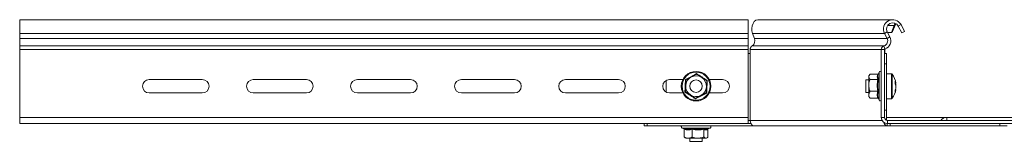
# Model space of a CAD drawing. Header units: millimetres. Extents: x -1795 to 3205, y -1258 to -37.
# Tile 5 of 21: x -1718 to -1245, y -157 to -99. Entities that reach past the tile are written whole.
import ezdxf

# ---------------------------------------------------------------- set-up
doc = ezdxf.new("R2010")
doc.units = ezdxf.units.MM

msp = doc.modelspace()

# ---------------------------------------------------------------- linework, layer by layer
at = {"color": 7, "linetype": 'Continuous', "lineweight": 15}
for p, q in [((-1367.85, -98.66), (-1717.85, -98.66)), ((-1717.85, -105.27), (-1717.85, -98.66)), ((-1367.85, -105.27), (-1367.85, -98.66)), ((-1298.9, -98.66), (-1362.93, -98.66)), ((-1297.64, -101.51), (-1299.02, -104.77)), ((-1297.01, -101.04), (-1298.4, -104.3)), ((-1297.64, -101.51), (-1297.2, -100.61)), ((-1297.64, -101.51), (-1297.01, -101.04)), ((-1297.2, -100.61), (-1297.49, -100.28)), ((-1297.01, -101.04), (-1296.9, -100.6)), ((-1293.96, -105.01), (-1295.7, -101.74)), ((-1292.64, -104.3), (-1294.38, -101.04)), ((-1717.85, -107.66), (-1717.85, -105.27)), ((-1717.85, -111.23), (-1717.85, -107.66)), ((-1367.85, -107.66), (-1367.85, -105.27)), ((-1367.85, -111.23), (-1367.85, -107.66)), ((-1365.74, -105.27), (-1364.84, -107.66)), ((-1302.32, -105.27), (-1301.05, -107.66)), ((-1301, -104.57), (-1299.73, -106.95)), ((-1299.02, -104.77), (-1300.89, -104.77)), ((-1298.4, -104.3), (-1299.02, -104.77)), ((-1293.96, -105.01), (-1292.64, -104.3)), ((-1717.85, -112.96), (-1717.85, -111.23)), ((-1717.85, -145.66), (-1717.85, -112.96)), ((-1367.85, -112.96), (-1367.85, -111.23)), ((-1367.85, -145.66), (-1367.85, -112.96)), ((-1366.82, -112.96), (-1366.82, -114.96)), ((-1303.85, -112.96), (-1303.85, -145.66)), ((-1302.35, -112.96), (-1302.35, -145.66)), ((-1302.08, -114.96), (-1302.08, -112.96)), ((-1367.85, -114.96), (-1366.82, -114.96)), ((-1302.35, -114.96), (-1301.35, -114.96)), ((-1301.35, -114.96), (-1301.35, -119.96)), ((-1301.35, -119.96), (-1301.35, -142.16)), ((-1655.6, -127.41), (-1630.1, -127.41)), ((-1605.6, -127.41), (-1580.1, -127.41)), ((-1555.6, -127.41), (-1530.1, -127.41)), ((-1505.6, -127.41), (-1480.1, -127.41)), ((-1455.6, -127.41), (-1430.1, -127.41)), ((-1405.6, -127.41), (-1399.16, -127.41)), ((-1386.54, -127.41), (-1380.1, -127.41)), ((-1309.85, -127.66), (-1311.35, -127.66)), ((-1311.35, -127.66), (-1311.35, -133.66)), ((-1309.42, -125.1), (-1309.85, -125.66)), ((-1309.85, -125.66), (-1309.85, -126.13)), ((-1309.85, -126.13), (-1309.85, -130.23)), ((-1305.57, -124.9), (-1309.25, -124.9)), ((-1305.57, -127.35), (-1309.25, -127.35)), ((-1304.95, -123.93), (-1305.29, -124.86)), ((-1299.03, -124.66), (-1301.35, -124.66)), ((-1407.26, -133.45), (-1407.26, -127.86)), ((-1309.85, -130.23), (-1309.85, -134.75)), ((-1296.87, -129.14), (-1296.87, -129.31)), ((-1296.87, -130.47), (-1296.87, -129.97)), ((-1296.87, -130.47), (-1296.87, -131.35)), ((-1630.1, -133.91), (-1655.6, -133.91)), ((-1580.1, -133.91), (-1605.6, -133.91)), ((-1530.1, -133.91), (-1555.6, -133.91)), ((-1480.1, -133.91), (-1505.6, -133.91)), ((-1430.1, -133.91), (-1455.6, -133.91)), ((-1399.16, -133.91), (-1405.6, -133.91)), ((-1380.1, -133.91), (-1386.54, -133.91)), ((-1311.35, -133.66), (-1309.85, -133.66)), ((-1309.85, -134.75), (-1309.85, -135.66)), ((-1309.85, -135.66), (-1309.42, -136.21)), ((-1309.25, -136.41), (-1309.38, -136.18)), ((-1305.57, -133.1), (-1309.25, -133.1)), ((-1305.57, -136.41), (-1309.25, -136.41)), ((-1305.19, -136.7), (-1305.29, -136.45)), ((-1305.22, -136.65), (-1304.95, -137.38)), ((-1301.35, -136.66), (-1299.03, -136.66)), ((-1717.85, -148.66), (-1717.85, -145.66)), ((-1367.85, -148.66), (-1367.85, -145.66)), ((-1301.35, -142.16), (-1301.35, -147.07)), ((-1272.35, -145.66), (-1301.35, -145.66)), ((-1159.85, -145.66), (-1272.35, -145.66)), ((-1367.85, -148.66), (-1717.85, -148.66)), ((-1417.85, -149.66), (-1417.85, -148.66)), ((-1416.39, -149.66), (-1417.85, -149.66)), ((-1416.39, -149.66), (-1365.05, -149.66)), ((-1399.58, -150.76), (-1398.66, -151.09)), ((-1398.52, -151.37), (-1398.52, -155.06)), ((-1394.74, -151.37), (-1394.74, -155.06)), ((-1389.07, -151.37), (-1389.07, -155.06)), ((-1387.28, -151.18), (-1386.12, -150.76)), ((-1387.18, -151.37), (-1387.18, -155.06)), ((-1366.82, -147.16), (-1367.85, -147.16)), ((-1367.85, -148.66), (-1366.47, -148.66)), ((-1365.05, -149.66), (-1301.02, -149.66)), ((-1301.19, -148.64), (-1301.02, -148.66)), ((-1301.02, -148.66), (-1300.85, -148.66)), ((-1301.02, -149.66), (-1299.61, -149.66)), ((-1300.85, -147.16), (-1006.85, -147.16)), ((-1300.85, -148.66), (-1006.85, -148.66)), ((-1299.61, -148.66), (-1299.61, -149.66)), ((-1299.61, -149.66), (-1246.86, -149.66)), ((-1243.33, -149.66), (-1246.86, -149.66)), ((-1398.18, -155.4), (-1397.85, -155.66)), ((-1397.85, -155.66), (-1396.63, -155.66)), ((-1391.91, -155.66), (-1396.63, -155.66)), ((-1395.85, -155.66), (-1395.85, -157.16)), ((-1391.91, -155.66), (-1388.13, -155.66)), ((-1389.85, -157.16), (-1389.85, -155.66)), ((-1388.13, -155.66), (-1387.85, -155.66)), ((-1387.85, -155.66), (-1387.52, -155.4)), ((-1395.85, -157.16), (-1389.85, -157.16))]:
    msp.add_line(p, q, dxfattribs=at)
at = {"color": 7, "linetype": 'Continuous', "lineweight": 0}
for p, q in [((-1297.64, -101.51), (-1300.86, -101.51)), ((-1294.38, -101.04), (-1295.7, -101.74)), ((-1367.85, -105.27), (-1717.85, -105.27)), ((-1367.85, -107.66), (-1717.85, -107.66)), ((-1302.32, -105.27), (-1365.74, -105.27)), ((-1301.05, -107.66), (-1364.84, -107.66)), ((-1301, -104.57), (-1302.32, -105.27)), ((-1301.05, -107.66), (-1299.73, -106.95)), ((-1367.85, -111.23), (-1717.85, -111.23)), ((-1367.85, -112.96), (-1717.85, -112.96)), ((-1303.85, -112.96), (-1366.82, -112.96)), ((-1302.56, -111.23), (-1365.91, -111.23)), ((-1302.35, -112.96), (-1303.85, -112.96)), ((-1302.13, -112.67), (-1302.56, -111.23)), ((-1302.35, -112.96), (-1302.08, -112.96)), ((-1366.82, -147.16), (-1366.82, -114.96)), ((-1301.35, -119.96), (-1302.35, -119.96)), ((-1304.95, -137.38), (-1304.95, -123.93)), ((-1299.03, -124.66), (-1299.03, -136.66)), ((-1298.58, -124.88), (-1298.58, -136.43)), ((-1367.85, -145.66), (-1717.85, -145.66)), ((-1303.85, -145.66), (-1302.35, -145.66)), ((-1302.35, -142.16), (-1301.35, -142.16)), ((-1272.35, -145.66), (-1272.35, -147.16)), ((-1416.39, -148.66), (-1416.39, -149.66)), ((-1391.58, -150.76), (-1399.58, -150.76)), ((-1386.12, -150.76), (-1391.58, -150.76)), ((-1303.45, -147.16), (-1366.82, -147.16)), ((-1301.02, -148.66), (-1301.02, -149.66)), ((-1300.85, -147.16), (-1300.85, -148.66)), ((-1246.86, -149.66), (-1246.86, -148.66))]:
    msp.add_line(p, q, dxfattribs=at)
at = {"color": 7, "linetype": 'Continuous', "lineweight": 15, "flags": 128}
msp.add_lwpolyline([(-1365.74, -105.27), (-1366.05, -104.09), (-1366.11, -102.83), (-1365.92, -101.59), (-1365.49, -100.48), (-1364.87, -99.58), (-1364.09, -98.96), (-1363.22, -98.67), (-1362.93, -98.66)], dxfattribs=at)
at = {"color": 7, "linetype": 'Continuous', "lineweight": 15}
for radius in [7.1, 3]:
    msp.add_circle((-1392.85, -130.66), radius, dxfattribs=at)
at = {"color": 7, "linetype": 'Continuous', "lineweight": 0}
msp.add_circle((-1392.85, -130.66), 6.73, dxfattribs=at)
at = {"color": 7, "linetype": 'Continuous', "lineweight": 15}
for centre, radius, start, end in [((-1298.35, -103.16), 4.5, 28.0725, 208.0725), ((-1298.88, -101.08), 2.42, 85.0041, 123.779), ((-1298.35, -103.16), 3, 28.0725, 208.0725), ((-1367.45, -108.83), 2.86, 302.6692, 24.1916), ((-1303.26, -108.83), 2.5, 286.2863, 28.0725), ((-1303.26, -108.83), 4, 286.2863, 28.0725), ((-1365, -112.82), 1.82, 119.6529, 184.4929), ((-1302.05, -112.96), 1.8, 106.2863, 180), ((-1302.05, -112.96), 0.3, 106.2863, 180), ((-1301, -112.96), 1.08, 163.1374, 180.1818), ((-1655.6, -130.66), 3.25, 90, 270), ((-1630.1, -130.66), 3.25, 270, 90), ((-1605.6, -130.66), 3.25, 90, 270), ((-1580.1, -130.66), 3.25, 270, 90), ((-1555.6, -130.66), 3.25, 90, 270), ((-1530.1, -130.66), 3.25, 270, 90), ((-1505.6, -130.66), 3.25, 90, 270), ((-1480.1, -130.66), 3.25, 270, 90), ((-1455.6, -130.66), 3.25, 90, 270), ((-1430.1, -130.66), 3.25, 270, 90), ((-1405.6, -130.66), 3.25, 90, 270), ((-1392.85, -130.66), 5, 117.383, 177.383), ((-1392.85, -130.66), 5, 57.383, 117.383), ((-1392.85, -130.66), 5, 357.383, 57.383), ((-1380.1, -130.66), 3.25, 270, 90), ((-1304.42, -124.12), 0.567, 0, 160), ((-1299.03, -125.2), 0.54, 35.2515, 90), ((-1306.75, -130.66), 10, 8.7103, 35.2515), ((-1392.85, -130.66), 5, 177.383, 237.383), ((-1392.85, -130.66), 5, 297.383, 357.383), ((-1306.75, -130.66), 10, 324.7485, 351.2897), ((-1300.56, -130.2), 3.8, 13.5798, 29.9679), ((-1304.67, -128.88), 7.43, 355.5048, 4.4952), ((-1300.56, -131.36), 3.8, 13.5798, 29.9679), ((-1303.73, -130.21), 6.96, 338.2473, 350.5729), ((-1303.73, -131.02), 6.96, 338.2474, 350.5729), ((-1303.65, -131.09), 6.87, 9.3898, 14.9963), ((-1392.85, -130.66), 5, 237.383, 297.383), ((-1304.42, -137.19), 0.567, 200, 0), ((-1299.03, -136.12), 0.54, 270, 324.7485), ((-1300.87, -133.19), 3.63, 353.5676, 6.4324), ((-1300.85, -145.66), 3, 180, 270), ((-1300.85, -145.66), 1.5, 180, 270), ((-1272.35, -149.33), 3.68, 90, 143.6868), ((-1399.38, -150.22), 0.567, 90, 250), ((-1386.32, -150.22), 0.567, 290, 90), ((-1367.22, -147.66), 1, 270, 309.7535), ((-1364.61, -147.47), 2.23, 171.9502, 258.5782), ((-1300.78, -147.76), 1.91, 188.3672, 262.8478)]:
    msp.add_arc(centre, radius, start, end, dxfattribs=at)
at = {"color": 7, "linetype": 'Continuous', "lineweight": 0}
for points, knots in [([(-1398.24, -133.45), (-1398.22, -133.21), (-1398.16, -132.03), (-1398.06, -129.98), (-1397.99, -128.21), (-1397.96, -127.39)], [0, 0, 0, 0, 0.118084, 0.592259, 1, 1, 1, 1]), ([(-1397.96, -127.39), (-1397.75, -127.28), (-1396.69, -126.74), (-1394.87, -125.81), (-1393.3, -124.98), (-1392.57, -124.6)], [0, 0, 0, 0, 0.118082, 0.592259, 1, 1, 1, 1]), ([(-1392.57, -124.6), (-1392.38, -124.72), (-1391.38, -125.37), (-1389.66, -126.48), (-1388.16, -127.43), (-1387.46, -127.87)], [0, 0, 0, 0, 0.118082, 0.592255, 1, 1, 1, 1]), ([(-1305.57, -127.35), (-1305.7, -126.95), (-1305.96, -126.13), (-1305.7, -125.32), (-1305.57, -124.9)], [0, 0, 0, 0, 0.492148, 1, 1, 1, 1]), ([(-1305.57, -133.1), (-1305.7, -132.16), (-1305.96, -130.24), (-1305.7, -128.32), (-1305.57, -127.35)], [0, 0, 0, 0, 0.492148, 1, 1, 1, 1]), ([(-1305.19, -127.18), (-1305.23, -127.42), (-1305.44, -128.6), (-1305.59, -130.64), (-1305.32, -132.41), (-1305.19, -133.23)], [0, 0, 0, 0, 0.1180837, 0.5922587, 1, 1, 1, 1]), ([(-1387.46, -127.87), (-1387.48, -128.1), (-1387.54, -129.29), (-1387.64, -131.33), (-1387.71, -133.1), (-1387.74, -133.93)], [0, 0, 0, 0, 0.118084, 0.592259, 1, 1, 1, 1]), ([(-1393.13, -136.72), (-1393.33, -136.59), (-1394.32, -135.94), (-1396.04, -134.83), (-1397.54, -133.88), (-1398.24, -133.45)], [0, 0, 0, 0, 0.1180805, 0.5922584, 1, 1, 1, 1]), ([(-1387.74, -133.93), (-1387.95, -134.03), (-1389.01, -134.57), (-1390.83, -135.5), (-1392.4, -136.33), (-1393.13, -136.72)], [0, 0, 0, 0, 0.118083, 0.592256, 1, 1, 1, 1]), ([(-1305.57, -136.41), (-1305.7, -135.87), (-1305.96, -134.76), (-1305.7, -133.66), (-1305.57, -133.1)], [0, 0, 0, 0, 0.492146, 1, 1, 1, 1]), ([(-1305.19, -133.23), (-1305.23, -133.36), (-1305.44, -134.03), (-1305.59, -135.19), (-1305.32, -136.22), (-1305.19, -136.7)], [0, 0, 0, 0, 0.1180835, 0.592256, 1, 1, 1, 1]), ([(-1398.81, -151), (-1398.65, -151.04), (-1397.87, -151.24), (-1396.52, -151.39), (-1395.37, -151.12), (-1394.84, -151)], [0, 0, 0, 0, 0.1180806, 0.592258, 1, 1, 1, 1]), ([(-1394.74, -151.37), (-1395.36, -151.5), (-1396.62, -151.77), (-1397.88, -151.5), (-1398.52, -151.37)], [0, 0, 0, 0, 0.492149, 1, 1, 1, 1]), ([(-1394.84, -151), (-1394.61, -151.04), (-1393.45, -151.24), (-1391.44, -151.39), (-1389.69, -151.12), (-1388.88, -151)], [0, 0, 0, 0, 0.118076, 0.592252, 1, 1, 1, 1]), ([(-1389.07, -151.37), (-1390, -151.5), (-1391.89, -151.77), (-1393.78, -151.5), (-1394.74, -151.37)], [0, 0, 0, 0, 0.492145, 1, 1, 1, 1]), ([(-1387.18, -151.37), (-1387.49, -151.5), (-1388.12, -151.77), (-1388.75, -151.5), (-1389.07, -151.37)], [0, 0, 0, 0, 0.492149, 1, 1, 1, 1])]:
    msp.add_open_spline(points, degree=3, knots=knots, dxfattribs=at)
at = {"color": 7, "linetype": 'Continuous', "lineweight": 15}
for points, knots in [([(-1397.96, -127.39), (-1397.96, -127.39), (-1397.92, -127.41), (-1397.86, -127.45), (-1397.78, -127.5), (-1397.72, -127.54), (-1397.72, -127.54), (-1397.71, -127.54)], [0, 0, 0, 0, 0.007919, 0.267577, 0.528566, 0.763813, 1, 1, 1, 1]), ([(-1397.85, -130.43), (-1397.81, -129.64), (-1397.76, -128.65), (-1397.72, -127.73), (-1397.71, -127.54)], [0, 0, 0, 0, 0.801463, 1, 1, 1, 1]), ([(-1397.71, -127.54), (-1396.96, -127.15), (-1396.12, -126.72), (-1395.24, -126.26), (-1395.15, -126.22)], [0, 0, 0, 0, 0.896034, 1, 1, 1, 1]), ([(-1395.15, -126.22), (-1394.45, -125.85), (-1393.57, -125.4), (-1392.75, -124.97), (-1392.59, -124.89)], [0, 0, 0, 0, 0.801452, 1, 1, 1, 1]), ([(-1392.59, -124.89), (-1392.59, -124.88), (-1392.59, -124.87), (-1392.58, -124.81), (-1392.58, -124.72), (-1392.58, -124.64), (-1392.57, -124.6), (-1392.57, -124.6)], [0, 0, 0, 0, 0.236173, 0.471422, 0.732452, 0.992092, 1, 1, 1, 1]), ([(-1390.16, -126.44), (-1390.28, -126.36), (-1391.08, -125.85), (-1391.9, -125.33), (-1392.56, -124.9), (-1392.59, -124.89)], [0, 0, 0, 0, 0.1484907, 0.9655767, 1, 1, 1, 1]), ([(-1387.72, -128), (-1387.93, -127.87), (-1388.71, -127.37), (-1389.54, -126.84), (-1390.16, -126.44)], [0, 0, 0, 0, 0.2632619, 1, 1, 1, 1]), ([(-1309.25, -124.9), (-1309.53, -125.26), (-1309.84, -125.67), (-1309.85, -126.08), (-1309.85, -126.13)], [0, 0, 0, 0, 0.896035, 1, 1, 1, 1]), ([(-1309.85, -126.13), (-1309.77, -126.46), (-1309.67, -126.88), (-1309.32, -127.27), (-1309.25, -127.35)], [0, 0, 0, 0, 0.801464, 1, 1, 1, 1]), ([(-1309.25, -127.35), (-1309.53, -128.2), (-1309.84, -129.14), (-1309.85, -130.12), (-1309.85, -130.23)], [0, 0, 0, 0, 0.896037, 1, 1, 1, 1]), ([(-1305.57, -124.9), (-1305.53, -124.9), (-1305.45, -124.89), (-1305.34, -124.83), (-1305.26, -124.75), (-1305.23, -124.69), (-1305.22, -124.66)], [0, 0, 0, 0, 0.267037, 0.5330305, 0.828176, 1, 1, 1, 1]), ([(-1305.57, -127.35), (-1305.53, -127.35), (-1305.45, -127.34), (-1305.34, -127.31), (-1305.25, -127.25), (-1305.21, -127.21), (-1305.19, -127.18), (-1305.19, -127.18)], [0, 0, 0, 0, 0.236177, 0.471415, 0.732462, 0.992091, 1, 1, 1, 1]), ([(-1305.29, -124.86), (-1305.3, -124.88), (-1305.46, -125.31), (-1305.58, -126.1), (-1305.32, -126.84), (-1305.19, -127.18)], [0, 0, 0, 0, 0.024247, 0.548878, 1, 1, 1, 1]), ([(-1397.98, -133.31), (-1397.94, -132.46), (-1397.9, -131.51), (-1397.85, -130.53), (-1397.85, -130.43)], [0, 0, 0, 0, 0.896037, 1, 1, 1, 1]), ([(-1387.86, -130.88), (-1387.89, -131.67), (-1387.94, -132.66), (-1387.98, -133.58), (-1387.99, -133.77)], [0, 0, 0, 0, 0.801463, 1, 1, 1, 1]), ([(-1387.72, -128), (-1387.76, -128.85), (-1387.81, -129.8), (-1387.85, -130.78), (-1387.86, -130.88)], [0, 0, 0, 0, 0.896036, 1, 1, 1, 1]), ([(-1387.72, -128), (-1387.72, -128), (-1387.71, -127.99), (-1387.66, -127.96), (-1387.57, -127.92), (-1387.5, -127.89), (-1387.47, -127.87), (-1387.46, -127.87)], [0, 0, 0, 0, 0.236168, 0.471417, 0.732445, 0.992068, 1, 1, 1, 1]), ([(-1309.85, -130.23), (-1309.77, -131.01), (-1309.67, -132), (-1309.32, -132.92), (-1309.25, -133.1)], [0, 0, 0, 0, 0.801463, 1, 1, 1, 1]), ([(-1297.27, -129.33), (-1297.26, -129.33), (-1297.13, -129.32), (-1296.99, -129.31), (-1296.87, -129.31)], [0, 0, 0, 0, 0.060151, 1, 1, 1, 1]), ([(-1398.24, -133.45), (-1398.24, -133.44), (-1398.2, -133.43), (-1398.13, -133.39), (-1398.05, -133.35), (-1397.99, -133.32), (-1397.98, -133.31), (-1397.98, -133.31)], [0, 0, 0, 0, 0.007932, 0.267541, 0.528556, 0.763844, 1, 1, 1, 1]), ([(-1395.55, -134.87), (-1395.67, -134.79), (-1396.47, -134.27), (-1397.29, -133.75), (-1397.95, -133.33), (-1397.98, -133.31)], [0, 0, 0, 0, 0.1484879, 0.9655772, 1, 1, 1, 1]), ([(-1393.11, -136.42), (-1393.32, -136.29), (-1394.1, -135.79), (-1394.93, -135.26), (-1395.55, -134.87)], [0, 0, 0, 0, 0.26325, 1, 1, 1, 1]), ([(-1393.13, -136.72), (-1393.13, -136.71), (-1393.13, -136.67), (-1393.12, -136.59), (-1393.12, -136.5), (-1393.11, -136.44), (-1393.11, -136.43), (-1393.11, -136.42)], [0, 0, 0, 0, 0.007908, 0.26754, 0.528577, 0.763827, 1, 1, 1, 1]), ([(-1390.55, -135.1), (-1391.25, -135.46), (-1392.13, -135.91), (-1392.95, -136.34), (-1393.11, -136.42)], [0, 0, 0, 0, 0.801469, 1, 1, 1, 1]), ([(-1387.99, -133.77), (-1388.74, -134.16), (-1389.58, -134.59), (-1390.46, -135.05), (-1390.55, -135.1)], [0, 0, 0, 0, 0.896034, 1, 1, 1, 1]), ([(-1387.99, -133.77), (-1387.98, -133.77), (-1387.98, -133.77), (-1387.92, -133.81), (-1387.85, -133.86), (-1387.78, -133.9), (-1387.74, -133.92), (-1387.74, -133.93)], [0, 0, 0, 0, 0.236179, 0.471435, 0.732504, 0.992174, 1, 1, 1, 1]), ([(-1309.25, -133.1), (-1309.34, -133.24), (-1309.69, -133.77), (-1309.78, -134.34), (-1309.85, -134.75)], [0, 0, 0, 0, 0.263254, 1, 1, 1, 1]), ([(-1309.85, -134.75), (-1309.85, -134.84), (-1309.83, -135.38), (-1309.56, -135.94), (-1309.26, -136.39), (-1309.25, -136.41)], [0, 0, 0, 0, 0.148489, 0.965571, 1, 1, 1, 1]), ([(-1305.19, -133.23), (-1305.19, -133.22), (-1305.21, -133.21), (-1305.25, -133.17), (-1305.34, -133.13), (-1305.45, -133.11), (-1305.53, -133.1), (-1305.57, -133.1)], [0, 0, 0, 0, 0.007871, 0.267529, 0.528566, 0.763829, 1, 1, 1, 1]), ([(-1305.19, -136.7), (-1305.19, -136.7), (-1305.21, -136.66), (-1305.25, -136.58), (-1305.34, -136.48), (-1305.45, -136.42), (-1305.53, -136.41), (-1305.57, -136.41)], [0, 0, 0, 0, 0.007905, 0.267545, 0.528578, 0.763827, 1, 1, 1, 1]), ([(-1398.81, -151), (-1398.81, -151), (-1398.77, -151.01), (-1398.69, -151.05), (-1398.6, -151.14), (-1398.53, -151.25), (-1398.53, -151.33), (-1398.52, -151.37)], [0, 0, 0, 0, 0.00784, 0.26753, 0.528563, 0.763802, 1, 1, 1, 1]), ([(-1394.74, -151.37), (-1394.74, -151.33), (-1394.75, -151.25), (-1394.77, -151.14), (-1394.8, -151.05), (-1394.83, -151.01), (-1394.84, -151), (-1394.84, -151)], [0, 0, 0, 0, 0.236191, 0.471404, 0.732482, 0.992088, 1, 1, 1, 1]), ([(-1389.07, -151.37), (-1389.07, -151.33), (-1389.06, -151.25), (-1389.02, -151.14), (-1388.96, -151.05), (-1388.91, -151.01), (-1388.88, -151), (-1388.88, -151)], [0, 0, 0, 0, 0.236194, 0.471373, 0.732439, 0.992091, 1, 1, 1, 1]), ([(-1388.88, -151), (-1388.81, -151.04), (-1388.43, -151.24), (-1387.9, -151.39), (-1387.44, -151.2), (-1387.3, -151.14)], [0, 0, 0, 0, 0.147643, 0.740526, 1, 1, 1, 1]), ([(-1387.18, -151.37), (-1387.18, -151.33), (-1387.17, -151.25), (-1387.11, -151.15), (-1387.06, -151.11), (-1387.04, -151.09)], [0, 0, 0, 0, 0.366003, 0.730547, 1, 1, 1, 1]), ([(-1398.52, -155.06), (-1397.96, -155.33), (-1397.34, -155.64), (-1396.7, -155.65), (-1396.63, -155.66)], [0, 0, 0, 0, 0.8960387, 1, 1, 1, 1]), ([(-1398.14, -155.36), (-1398.21, -155.33), (-1398.34, -155.28), (-1398.46, -155.13), (-1398.52, -155.06)], [0, 0, 0, 0, 0.50723, 1, 1, 1, 1]), ([(-1396.63, -155.66), (-1396.11, -155.57), (-1395.47, -155.47), (-1394.86, -155.12), (-1394.74, -155.06)], [0, 0, 0, 0, 0.801459, 1, 1, 1, 1]), ([(-1391.91, -155.66), (-1392.05, -155.65), (-1392.99, -155.63), (-1393.94, -155.37), (-1394.71, -155.07), (-1394.74, -155.06)], [0, 0, 0, 0, 0.148487, 0.965579, 1, 1, 1, 1]), ([(-1389.07, -155.06), (-1389.31, -155.15), (-1390.22, -155.49), (-1391.19, -155.59), (-1391.91, -155.66)], [0, 0, 0, 0, 0.263247, 1, 1, 1, 1]), ([(-1389.07, -155.06), (-1388.79, -155.33), (-1388.48, -155.64), (-1388.16, -155.65), (-1388.13, -155.66)], [0, 0, 0, 0, 0.896033, 1, 1, 1, 1]), ([(-1388.13, -155.66), (-1387.87, -155.57), (-1387.54, -155.47), (-1387.24, -155.12), (-1387.18, -155.06)], [0, 0, 0, 0, 0.801462, 1, 1, 1, 1])]:
    msp.add_open_spline(points, degree=3, knots=knots, dxfattribs=at)

doc.saveas('drawing.dxf')
